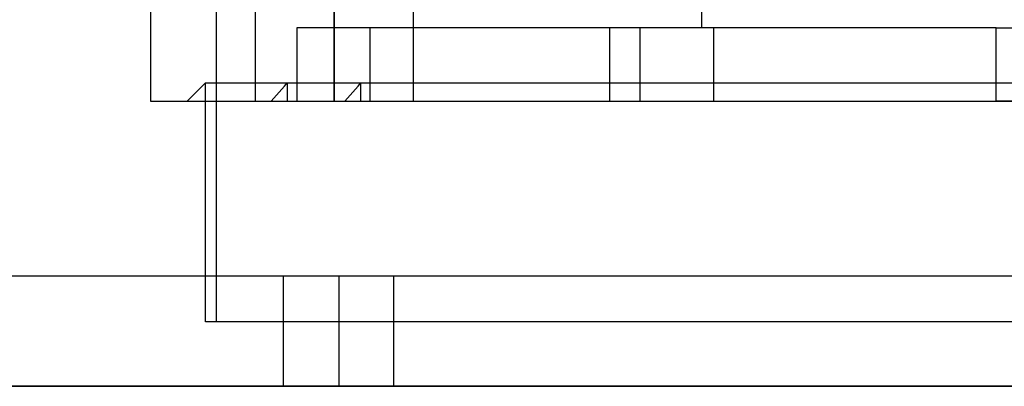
# Model space of a CAD drawing. Header units: millimetres. Extents: x -76 to 76, y -16 to 42.
# Tile 13 of 41: x -30 to -4, y 15 to 25. Entities that reach past the tile are written whole.
import ezdxf

# ---------------------------------------------------------------- set-up
doc = ezdxf.new("R2010")
doc.units = ezdxf.units.MM
doc.layers.add('MAIN-2', color=7, linetype='Continuous')

msp = doc.modelspace()

# ---------------------------------------------------------------- linework, layer by layer
at = {"layer": 'MAIN-2'}
for p, q in [((-24.073, 37.759), (-24.073, 22.759)), ((-24.073, 37.759), (-24.073, 22.759)), ((-21.923, 22.759), (-21.923, 37.759)), ((-21.923, 22.759), (-21.923, 37.759)), ((-21.923, 22.759), (-21.923, 37.759)), ((-21.923, 22.759), (-21.923, 37.759)), ((-19.773, 37.759), (-19.773, 22.759)), ((-19.773, 37.759), (-19.773, 22.759)), ((-25.126, 16.759), (-25.126, 36.759)), ((-11.923, 24.759), (-11.923, 29.835)), ((-26.923, 26.759), (-26.923, 22.759)), ((-21.923, 26.759), (-21.923, 22.759)), ((-21.923, 22.759), (-21.923, 26.759)), ((-22.943, 24.759), (-22.943, 22.759)), ((-14.423, 24.759), (-22.943, 24.759)), ((-20.943, 22.759), (-20.943, 24.759)), ((-3.923, 24.759), (-14.423, 24.759)), ((-14.423, 22.759), (-14.423, 24.759)), ((-13.609, 24.759), (-13.609, 22.759)), ((-11.609, 24.759), (-11.609, 22.759)), ((-3.923, 24.759), (-1.923, 24.759)), ((-3.923, 23.257), (-3.923, 24.759)), ((-3.923, 24.759), (-3.923, 24.759)), ((-25.425, 23.257), (-25.923, 22.759)), ((-25.425, 23.257), (-3.923, 23.257)), ((-25.425, 16.759), (-25.425, 23.257)), ((-23.419, 23.008), (-23.347, 23.091)), ((-23.347, 23.091), (-23.275, 23.174)), ((-23.275, 23.174), (-23.203, 23.257)), ((-23.203, 23.257), (-23.203, 22.759)), ((-21.419, 23.008), (-21.347, 23.091)), ((-21.347, 23.091), (-21.275, 23.174)), ((-21.275, 23.174), (-21.203, 23.257)), ((-21.203, 22.759), (-21.203, 23.257)), ((-21.203, 23.257), (-1.923, 23.257)), ((-3.923, 23.174), (-3.923, 23.257)), ((-3.923, 23.091), (-3.923, 23.174)), ((-3.923, 23.008), (-3.923, 23.091)), ((-23.635, 22.759), (-23.563, 22.842)), ((-23.563, 22.842), (-23.491, 22.925)), ((-23.491, 22.925), (-23.419, 23.008)), ((-21.635, 22.759), (-21.563, 22.842)), ((-21.563, 22.842), (-21.491, 22.925)), ((-21.491, 22.925), (-21.419, 23.008)), ((-3.923, 22.925), (-3.923, 23.008)), ((-3.923, 22.842), (-3.923, 22.925)), ((-3.923, 22.759), (-3.923, 22.842)), ((-26.923, 22.759), (-21.923, 22.759)), ((-26.923, 22.759), (-26.923, 22.759)), ((-22.943, 22.759), (-14.423, 22.759)), ((-21.923, 22.759), (18.077, 22.759)), ((-14.423, 22.759), (-3.923, 22.759)), ((-1.923, 22.759), (-3.923, 22.759)), ((-3.923, 22.759), (-3.923, 22.759)), ((-3.923, 22.759), (-3.923, 22.759)), ((75.5, 18), (-75.5, 18)), ((-23.3, 15), (-23.3, 18)), ((-21.8, 18), (-21.8, 15)), ((-21.8, 18), (-21.8, 15)), ((-20.3, 15), (-20.3, 18)), ((-1.923, 16.759), (-25.425, 16.759)), ((75.5, 15), (-75.5, 15)), ((-61, 15), (61, 15))]:
    msp.add_line(p, q, dxfattribs=at)

doc.saveas('drawing.dxf')
